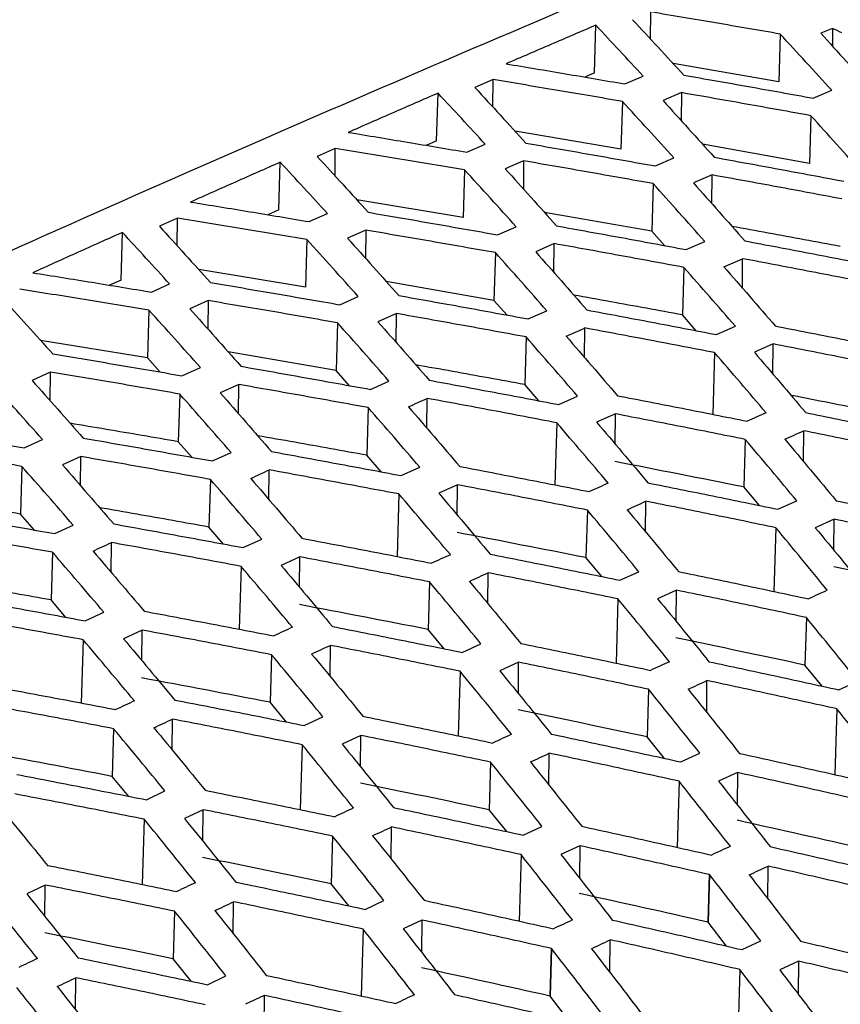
# Model space of a CAD drawing. Header units: millimetres. Extents: x -945 to 1227, y -951 to 1232.
# Tile 48 of 171: x 966 to 981, y -547 to -529. Entities that reach past the tile are written whole.
import ezdxf

# ---------------------------------------------------------------- set-up
doc = ezdxf.new("R2010")
doc.units = ezdxf.units.MM

msp = doc.modelspace()

# ---------------------------------------------------------------- linework, layer by layer
at = {"color": 7, "linetype": 'Continuous', "lineweight": 25}
for p, q in [((977.566, -528.936), (977.571, -528.43)), ((976.521, -529.566), (976.547, -528.678)), ((980.952, -528.736), (980.736, -528.828)), ((980.952, -528.736), (980.952, -529.066)), ((979.979, -528.842), (979.953, -529.729)), ((979.953, -529.729), (977.987, -529.393)), ((974.634, -529.69), (974.296, -529.837)), ((974.629, -530.2), (974.634, -529.69)), ((976.521, -529.566), (976.34, -529.644)), ((977.085, -529.77), (977.426, -529.624)), ((973.584, -530.832), (973.61, -529.944)), ((978.141, -529.933), (977.799, -530.081)), ((978.141, -529.933), (978.136, -530.454)), ((980.593, -530.036), (980.938, -529.889)), ((977.042, -530.097), (977.016, -530.985)), ((980.552, -530.363), (980.526, -531.25)), ((977.016, -530.985), (975.043, -530.652)), ((971.697, -530.971), (971.359, -531.12)), ((971.692, -531.485), (971.697, -530.971)), ((973.584, -530.832), (973.391, -530.916)), ((974.148, -531.043), (974.489, -530.894)), ((980.526, -531.25), (978.534, -530.895)), ((977.656, -531.299), (978.001, -531.15)), ((970.646, -532.119), (970.672, -531.23)), ((975.204, -531.204), (974.862, -531.353)), ((975.204, -531.204), (975.199, -531.728)), ((974.105, -531.373), (974.079, -532.261)), ((978.711, -531.466), (978.365, -531.615)), ((978.705, -532), (978.711, -531.466)), ((977.615, -531.628), (977.589, -532.516)), ((974.079, -532.261), (972.099, -531.931)), ((970.646, -532.119), (970.443, -532.209)), ((971.21, -532.336), (971.551, -532.185)), ((977.589, -532.516), (975.59, -532.164)), ((968.76, -532.272), (968.422, -532.423)), ((968.754, -532.789), (968.76, -532.272)), ((974.719, -532.582), (975.063, -532.43)), ((967.708, -533.426), (967.734, -532.537)), ((972.267, -532.495), (971.925, -532.647)), ((972.267, -532.495), (972.261, -533.023)), ((977.827, -532.782), (977.589, -532.516)), ((971.167, -532.669), (971.141, -533.557)), ((975.774, -532.746), (975.428, -532.898)), ((975.768, -533.284), (975.774, -532.746)), ((978.227, -532.855), (978.574, -532.704)), ((974.678, -532.914), (974.651, -533.802)), ((979.275, -533.573), (979.28, -533.026)), ((971.141, -533.557), (969.155, -533.23)), ((978.187, -533.188), (978.161, -534.075)), ((967.708, -533.426), (967.495, -533.521)), ((968.273, -533.648), (968.612, -533.496)), ((974.651, -533.802), (972.646, -533.453)), ((969.329, -533.807), (968.989, -533.96)), ((969.329, -533.807), (969.324, -534.337)), ((971.781, -533.884), (972.125, -533.731)), ((974.896, -534.077), (974.651, -533.802)), ((968.229, -533.986), (968.202, -534.874)), ((972.836, -534.048), (972.492, -534.202)), ((972.831, -534.588), (972.836, -534.048)), ((975.289, -534.148), (975.636, -533.995)), ((978.418, -534.368), (978.161, -534.075)), ((971.739, -534.221), (971.713, -535.108)), ((976.337, -534.868), (976.343, -534.317)), ((978.797, -534.44), (979.146, -534.286)), ((968.202, -534.874), (966.212, -534.55)), ((975.249, -534.484), (975.223, -535.371)), ((979.849, -534.615), (979.499, -534.77)), ((979.843, -535.175), (979.849, -534.615)), ((971.713, -535.108), (969.704, -534.763)), ((978.759, -534.776), (978.725, -535.927)), ((968.44, -535.139), (968.202, -534.874)), ((966.392, -535.139), (966.053, -535.294)), ((966.392, -535.139), (966.386, -535.671)), ((968.843, -535.207), (969.185, -535.052)), ((971.964, -535.392), (971.713, -535.108)), ((969.899, -535.37), (969.556, -535.525)), ((969.893, -535.912), (969.899, -535.37)), ((972.351, -535.461), (972.697, -535.306)), ((975.486, -535.673), (975.223, -535.371)), ((968.801, -535.548), (968.774, -536.435)), ((973.4, -536.182), (973.406, -535.629)), ((975.859, -535.743), (976.208, -535.587)), ((972.311, -535.801), (972.285, -536.688)), ((976.912, -535.917), (976.562, -536.073)), ((976.906, -536.479), (976.912, -535.917)), ((975.821, -536.083), (975.786, -537.241)), ((980.412, -536.804), (980.418, -536.233)), ((965.905, -536.55), (966.246, -536.394)), ((969.031, -536.727), (968.774, -536.435)), ((979.329, -536.393), (979.303, -537.279)), ((969.413, -536.794), (969.758, -536.637)), ((966.961, -536.712), (966.619, -536.869)), ((966.955, -537.256), (966.961, -536.712)), ((972.553, -536.998), (972.285, -536.688)), ((965.861, -536.895), (965.835, -537.783)), ((970.462, -537.516), (970.468, -536.961)), ((972.921, -537.066), (973.269, -536.908)), ((969.372, -537.138), (969.346, -538.025)), ((973.974, -537.239), (973.626, -537.397)), ((973.969, -537.803), (973.974, -537.239)), ((979.592, -537.624), (979.303, -537.279)), ((972.882, -537.409), (972.847, -538.575)), ((977.475, -538.118), (977.481, -537.545)), ((979.935, -537.693), (980.288, -537.536)), ((976.391, -537.709), (976.364, -538.595)), ((966.096, -538.081), (965.835, -537.783)), ((980.987, -537.879), (980.633, -538.037)), ((980.981, -538.46), (980.987, -537.879)), ((966.475, -538.147), (966.817, -537.988)), ((969.619, -538.342), (969.346, -538.025)), ((979.899, -538.037), (979.864, -539.227)), ((967.524, -538.87), (967.53, -538.314)), ((969.983, -538.409), (970.329, -538.25)), ((966.432, -538.495), (966.406, -539.383)), ((971.037, -538.581), (970.69, -538.741)), ((971.031, -539.147), (971.037, -538.581)), ((976.659, -538.948), (976.364, -538.595)), ((969.942, -538.757), (969.908, -539.929)), ((976.997, -539.016), (977.349, -538.857)), ((973.451, -539.046), (973.425, -539.933)), ((974.537, -539.452), (974.543, -538.877)), ((978.049, -539.201), (977.697, -539.361)), ((978.043, -539.785), (978.049, -539.201)), ((966.683, -539.707), (966.406, -539.383)), ((976.96, -539.364), (976.925, -540.561)), ((967.044, -539.772), (967.388, -539.611)), ((980.468, -539.711), (980.441, -540.596)), ((968.099, -539.944), (967.754, -540.105)), ((968.093, -540.511), (968.099, -539.944)), ((973.725, -540.293), (973.425, -539.933)), ((967.002, -540.124), (966.967, -541.303)), ((971.599, -540.806), (971.605, -540.229)), ((974.059, -540.359), (974.409, -540.198)), ((970.512, -540.404), (970.485, -541.29)), ((975.111, -540.543), (974.761, -540.705)), ((975.105, -541.129), (975.111, -540.543)), ((980.759, -540.99), (980.441, -540.596)), ((974.02, -540.712), (973.985, -541.916)), ((977.528, -541.048), (977.502, -541.934)), ((978.611, -541.479), (978.617, -540.885)), ((981.072, -541.058), (981.425, -540.898)), ((970.789, -541.657), (970.485, -541.29)), ((981.035, -541.412), (980.999, -542.639)), ((968.661, -542.18), (968.667, -541.603)), ((971.12, -541.723), (971.468, -541.56)), ((967.571, -541.782), (967.545, -542.669)), ((972.173, -541.906), (971.825, -542.069)), ((972.167, -542.492), (972.173, -541.906)), ((977.824, -542.335), (977.502, -541.934)), ((971.08, -542.079), (971.045, -543.29)), ((975.673, -542.832), (975.679, -542.238)), ((978.133, -542.401), (978.486, -542.239)), ((974.589, -542.405), (974.562, -543.291)), ((967.852, -543.042), (967.545, -542.669)), ((979.185, -542.599), (978.833, -542.761)), ((979.185, -542.599), (979.179, -543.2)), ((978.096, -542.759), (978.06, -543.993)), ((968.181, -543.106), (968.527, -542.942)), ((969.235, -543.29), (968.889, -543.454)), ((969.229, -543.876), (969.235, -543.29)), ((974.888, -543.699), (974.562, -543.291)), ((968.14, -543.468), (968.104, -544.684)), ((972.735, -544.206), (972.741, -543.612)), ((975.195, -543.764), (975.545, -543.601)), ((971.648, -543.783), (971.622, -544.67)), ((976.247, -543.962), (975.897, -544.125)), ((976.247, -543.962), (976.241, -544.564)), ((975.156, -544.127), (975.119, -545.367)), ((979.748, -544.95), (979.754, -544.341)), ((978.663, -544.499), (978.637, -545.385)), ((978.637, -545.386), (978.663, -544.5)), ((978.638, -545.386), (978.664, -544.5)), ((966.297, -544.694), (965.954, -544.859)), ((966.291, -545.279), (966.297, -544.694)), ((971.951, -545.083), (971.622, -544.67)), ((969.797, -545.6), (969.803, -545.005)), ((972.256, -545.147), (972.603, -544.983)), ((968.707, -545.182), (968.681, -546.068)), ((973.309, -545.345), (972.961, -545.51)), ((973.309, -545.345), (973.303, -545.947)), ((978.983, -545.832), (978.638, -545.386)), ((972.215, -545.515), (972.178, -546.761)), ((976.81, -546.323), (976.816, -545.714)), ((979.269, -545.897), (979.619, -545.734)), ((975.722, -545.877), (975.696, -546.763)), ((975.697, -546.764), (975.724, -545.878)), ((975.697, -546.764), (975.723, -545.878)), ((969.013, -546.487), (968.681, -546.068)), ((980.321, -546.111), (979.971, -546.274)), ((980.321, -546.111), (980.315, -546.726)), ((969.316, -546.55), (969.661, -546.385)), ((979.23, -546.268), (979.193, -547.536)), ((966.859, -547.013), (966.865, -546.42)), ((970.371, -546.749), (970.026, -546.915)), ((970.371, -546.749), (970.364, -547.351)), ((976.046, -547.216), (975.697, -546.764))]:
    msp.add_line(p, q, dxfattribs=at)
for points, knots in [([(984.288, -514.043), (983.142, -514.47), (975.813, -517.202), (962.263, -522.987), (949.869, -528.797), (943.672, -531.702)], [0, 0, 0, 0, 0.084742, 0.542299, 1, 1, 1, 1]), ([(981.081, -520.722), (975.584, -523.023), (963.815, -527.951), (952.047, -533.648), (945.775, -536.685)], [0, 0, 0, 0, 0.467023, 1, 1, 1, 1]), ([(981.068, -521.611), (974.81, -524.239), (963.04, -529.182), (951.272, -534.894), (945.762, -537.569)], [0, 0, 0, 0, 0.531754, 1, 1, 1, 1]), ([(948.936, -540.753), (954.482, -538.085), (965.17, -532.943), (975.86, -528.422), (981.003, -526.247)], [0, 0, 0, 0, 0.518876, 1, 1, 1, 1]), ([(977.232, -528.574), (977.391, -528.745), (977.708, -529.087), (978.025, -529.434), (978.184, -529.607)], [0, 0, 0, 0, 0.500296, 1, 1, 1, 1]), ([(979.979, -528.842), (979.578, -528.772), (978.775, -528.633), (977.973, -528.498), (977.571, -528.43)], [0, 0, 0, 0, 0.499747, 1, 1, 1, 1]), ([(976.547, -528.678), (976.268, -528.797), (975.712, -529.036), (975.155, -529.276), (974.876, -529.396)], [0, 0, 0, 0, 0.500199, 1, 1, 1, 1]), ([(977.426, -529.624), (977.28, -529.465), (976.987, -529.148), (976.694, -528.835), (976.547, -528.678)], [0, 0, 0, 0, 0.499718, 1, 1, 1, 1]), ([(980.938, -529.889), (980.778, -529.714), (980.458, -529.362), (980.139, -529.015), (979.979, -528.842)], [0, 0, 0, 0, 0.499566, 1, 1, 1, 1]), ([(980.736, -528.828), (980.894, -529.002), (981.212, -529.35), (981.53, -529.703), (981.689, -529.879)], [0, 0, 0, 0, 0.500461, 1, 1, 1, 1]), ([(974.876, -529.396), (975.245, -529.457), (975.981, -529.58), (976.717, -529.707), (977.085, -529.77)], [0, 0, 0, 0, 0.500225, 1, 1, 1, 1]), ([(977.042, -530.097), (976.641, -530.028), (975.838, -529.891), (975.036, -529.757), (974.634, -529.69)], [0, 0, 0, 0, 0.499753, 1, 1, 1, 1]), ([(978.184, -529.607), (978.586, -529.677), (979.389, -529.818), (980.192, -529.963), (980.593, -530.036)], [0, 0, 0, 0, 0.500392, 1, 1, 1, 1]), ([(974.296, -529.837), (974.454, -530.009), (974.771, -530.353), (975.089, -530.701), (975.247, -530.875)], [0, 0, 0, 0, 0.5002983, 1, 1, 1, 1]), ([(973.61, -529.944), (973.331, -530.065), (972.775, -530.307), (972.218, -530.551), (971.939, -530.673)], [0, 0, 0, 0, 0.500219, 1, 1, 1, 1]), ([(974.489, -530.894), (974.343, -530.735), (974.05, -530.416), (973.757, -530.102), (973.61, -529.944)], [0, 0, 0, 0, 0.499716, 1, 1, 1, 1]), ([(980.552, -530.363), (980.151, -530.29), (979.347, -530.145), (978.543, -530.004), (978.141, -529.933)], [0, 0, 0, 0, 0.4995816, 1, 1, 1, 1]), ([(978.001, -531.15), (977.841, -530.973), (977.522, -530.62), (977.202, -530.272), (977.042, -530.097)], [0, 0, 0, 0, 0.499562, 1, 1, 1, 1]), ([(977.799, -530.081), (977.958, -530.256), (978.275, -530.605), (978.593, -530.959), (978.752, -531.136)], [0, 0, 0, 0, 0.500466, 1, 1, 1, 1]), ([(981.511, -531.433), (981.352, -531.254), (981.032, -530.895), (980.712, -530.54), (980.552, -530.363)], [0, 0, 0, 0, 0.499498, 1, 1, 1, 1]), ([(971.939, -530.673), (972.308, -530.734), (973.044, -530.855), (973.78, -530.98), (974.148, -531.043)], [0, 0, 0, 0, 0.500224, 1, 1, 1, 1]), ([(974.105, -531.373), (973.704, -531.305), (972.901, -531.169), (972.099, -531.037), (971.697, -530.971)], [0, 0, 0, 0, 0.499754, 1, 1, 1, 1]), ([(975.247, -530.875), (975.649, -530.944), (976.452, -531.083), (977.255, -531.227), (977.656, -531.299)], [0, 0, 0, 0, 0.500387, 1, 1, 1, 1]), ([(971.359, -531.12), (971.517, -531.293), (971.835, -531.638), (972.152, -531.988), (972.31, -532.162)], [0, 0, 0, 0, 0.500295, 1, 1, 1, 1]), ([(978.752, -531.136), (979.154, -531.21), (979.958, -531.356), (980.762, -531.507), (981.164, -531.583)], [0, 0, 0, 0, 0.500455, 1, 1, 1, 1]), ([(970.672, -531.23), (970.394, -531.353), (969.837, -531.599), (969.281, -531.847), (969.003, -531.971)], [0, 0, 0, 0, 0.500205, 1, 1, 1, 1]), ([(971.551, -532.185), (971.405, -532.025), (971.112, -531.705), (970.819, -531.389), (970.672, -531.23)], [0, 0, 0, 0, 0.499721, 1, 1, 1, 1]), ([(977.615, -531.628), (977.214, -531.557), (976.41, -531.413), (975.606, -531.274), (975.204, -531.204)], [0, 0, 0, 0, 0.499586, 1, 1, 1, 1]), ([(975.063, -532.43), (974.904, -532.253), (974.584, -531.898), (974.265, -531.548), (974.105, -531.373)], [0, 0, 0, 0, 0.499564, 1, 1, 1, 1]), ([(974.862, -531.353), (975.021, -531.529), (975.338, -531.881), (975.656, -532.237), (975.815, -532.414)], [0, 0, 0, 0, 0.500464, 1, 1, 1, 1]), ([(981.125, -531.912), (980.723, -531.837), (979.918, -531.686), (979.113, -531.539), (978.711, -531.466)], [0, 0, 0, 0, 0.499538, 1, 1, 1, 1]), ([(978.574, -532.704), (978.415, -532.524), (978.095, -532.163), (977.775, -531.807), (977.615, -531.628)], [0, 0, 0, 0, 0.499497, 1, 1, 1, 1]), ([(978.365, -531.615), (978.524, -531.794), (978.842, -532.151), (979.16, -532.513), (979.319, -532.694)], [0, 0, 0, 0, 0.500511, 1, 1, 1, 1]), ([(969.003, -531.971), (969.371, -532.03), (970.107, -532.15), (970.843, -532.274), (971.21, -532.336)], [0, 0, 0, 0, 0.5002278, 1, 1, 1, 1]), ([(972.31, -532.162), (972.712, -532.231), (973.515, -532.369), (974.318, -532.511), (974.719, -532.582)], [0, 0, 0, 0, 0.500388, 1, 1, 1, 1]), ([(968.422, -532.423), (968.581, -532.597), (968.898, -532.944), (969.215, -533.295), (969.373, -533.47)], [0, 0, 0, 0, 0.500286, 1, 1, 1, 1]), ([(971.167, -532.669), (970.766, -532.602), (969.963, -532.468), (969.161, -532.337), (968.76, -532.272)], [0, 0, 0, 0, 0.499749, 1, 1, 1, 1]), ([(975.815, -532.414), (976.217, -532.487), (977.021, -532.632), (977.825, -532.781), (978.227, -532.855)], [0, 0, 0, 0, 0.5004532, 1, 1, 1, 1]), ([(981.099, -532.799), (980.651, -532.715), (979.979, -532.589), (979.306, -532.466), (979.081, -532.425)], [0, 0, 0, 0, 0.66543, 1, 1, 1, 1]), ([(967.734, -532.537), (967.456, -532.662), (966.9, -532.911), (966.344, -533.162), (966.066, -533.288)], [0, 0, 0, 0, 0.50016, 1, 1, 1, 1]), ([(968.612, -533.496), (968.466, -533.335), (968.173, -533.014), (967.88, -532.696), (967.734, -532.537)], [0, 0, 0, 0, 0.499731, 1, 1, 1, 1]), ([(974.678, -532.914), (974.276, -532.843), (973.473, -532.702), (972.669, -532.564), (972.267, -532.495)], [0, 0, 0, 0, 0.499584, 1, 1, 1, 1]), ([(972.125, -533.731), (971.965, -533.553), (971.646, -533.197), (971.327, -532.845), (971.167, -532.669)], [0, 0, 0, 0, 0.499571, 1, 1, 1, 1]), ([(971.925, -532.647), (972.084, -532.823), (972.402, -533.176), (972.719, -533.534), (972.878, -533.712)], [0, 0, 0, 0, 0.500458, 1, 1, 1, 1]), ([(978.187, -533.188), (977.785, -533.113), (976.981, -532.964), (976.176, -532.819), (975.774, -532.746)], [0, 0, 0, 0, 0.499539, 1, 1, 1, 1]), ([(979.319, -532.694), (979.722, -532.77), (980.527, -532.922), (981.332, -533.079), (981.734, -533.157)], [0, 0, 0, 0, 0.500467, 1, 1, 1, 1]), ([(975.636, -533.995), (975.477, -533.814), (975.157, -533.451), (974.838, -533.093), (974.678, -532.914)], [0, 0, 0, 0, 0.499502, 1, 1, 1, 1]), ([(975.428, -532.898), (975.587, -533.078), (975.905, -533.437), (976.224, -533.8), (976.382, -533.982)], [0, 0, 0, 0, 0.500507, 1, 1, 1, 1]), ([(974.232, -564.041), (975.317, -563.875), (977.507, -563.539), (980.822, -563.042), (984.195, -562.544), (987.579, -562.055), (990.117, -561.695), (991.65, -561.481), (992.206, -561.402), (993.022, -561.265), (994.212, -560.996), (995.423, -560.59), (996.16, -560.274), (996.49, -560.114), (996.7, -560.012), (997.051, -559.841), (997.561, -559.593), (998.191, -559.288), (998.821, -558.983), (1000.92, -557.97), (1007.849, -554.666), (1015.914, -550.974), (1023.642, -547.578), (1027.673, -545.837), (1031.704, -544.128), (1035.735, -542.449), (1039.764, -540.803), (1043.793, -539.187), (1047.821, -537.603), (1051.847, -536.051), (1055.872, -534.528), (1058.554, -533.54), (1059.895, -533.046)], [0, 0, 0, 0, 0.030446, 0.061437, 0.092974, 0.125056, 0.156321, 0.164137, 0.168038, 0.171917, 0.187328, 0.202868, 0.210653, 0.213204, 0.215118, 0.218468, 0.226284, 0.2341, 0.241916, 0.249732, 0.312266, 0.499829, 0.549846, 0.599863, 0.64988, 0.699897, 0.749914, 0.799931, 0.849949, 0.899966, 0.949983, 1, 1, 1, 1]), ([(978.932, -533.178), (979.091, -533.361), (979.41, -533.726), (979.728, -534.095), (979.887, -534.28)], [0, 0, 0, 0, 0.500519, 1, 1, 1, 1]), ([(981.696, -533.49), (981.294, -533.412), (980.489, -533.255), (979.683, -533.102), (979.28, -533.026)], [0, 0, 0, 0, 0.499529, 1, 1, 1, 1]), ([(966.066, -533.288), (966.434, -533.347), (967.169, -533.466), (967.905, -533.587), (968.273, -533.648)], [0, 0, 0, 0, 0.500238, 1, 1, 1, 1]), ([(979.146, -534.286), (978.987, -534.102), (978.667, -533.734), (978.347, -533.37), (978.187, -533.188)], [0, 0, 0, 0, 0.4994869, 1, 1, 1, 1]), ([(969.373, -533.47), (969.775, -533.538), (970.577, -533.674), (971.38, -533.814), (971.781, -533.884)], [0, 0, 0, 0, 0.500395, 1, 1, 1, 1]), ([(968.229, -533.986), (967.828, -533.919), (967.025, -533.787), (966.223, -533.658), (965.822, -533.594)], [0, 0, 0, 0, 0.499738, 1, 1, 1, 1]), ([(972.878, -533.712), (973.28, -533.784), (974.084, -533.927), (974.888, -534.075), (975.289, -534.148)], [0, 0, 0, 0, 0.5004566, 1, 1, 1, 1]), ([(978.161, -534.075), (977.714, -533.992), (977.039, -533.867), (976.365, -533.745), (976.138, -533.704)], [0, 0, 0, 0, 0.6633044, 1, 1, 1, 1]), ([(965.486, -533.747), (965.645, -533.921), (965.961, -534.269), (966.278, -534.622), (966.437, -534.798)], [0, 0, 0, 0, 0.500272, 1, 1, 1, 1]), ([(971.739, -534.221), (971.338, -534.151), (970.535, -534.01), (969.731, -533.875), (969.329, -533.807)], [0, 0, 0, 0, 0.499577, 1, 1, 1, 1]), ([(969.185, -535.052), (969.026, -534.873), (968.707, -534.516), (968.388, -534.162), (968.229, -533.986)], [0, 0, 0, 0, 0.499583, 1, 1, 1, 1]), ([(968.989, -533.96), (969.148, -534.138), (969.465, -534.492), (969.783, -534.851), (969.941, -535.03)], [0, 0, 0, 0, 0.500446, 1, 1, 1, 1]), ([(975.249, -534.484), (974.848, -534.41), (974.043, -534.263), (973.239, -534.119), (972.836, -534.048)], [0, 0, 0, 0, 0.499535, 1, 1, 1, 1]), ([(976.382, -533.982), (976.785, -534.057), (977.59, -534.208), (978.395, -534.363), (978.797, -534.44)], [0, 0, 0, 0, 0.500467, 1, 1, 1, 1]), ([(972.697, -535.306), (972.538, -535.124), (972.219, -534.76), (971.899, -534.401), (971.739, -534.221)], [0, 0, 0, 0, 0.499512, 1, 1, 1, 1]), ([(972.492, -534.202), (972.651, -534.382), (972.969, -534.743), (973.287, -535.108), (973.446, -535.29)], [0, 0, 0, 0, 0.500497, 1, 1, 1, 1]), ([(979.887, -534.28), (980.29, -534.359), (981.096, -534.516), (981.901, -534.679), (982.304, -534.76)], [0, 0, 0, 0, 0.500449, 1, 1, 1, 1]), ([(978.759, -534.776), (978.356, -534.699), (977.551, -534.543), (976.746, -534.393), (976.343, -534.317)], [0, 0, 0, 0, 0.499528, 1, 1, 1, 1]), ([(976.208, -535.587), (976.048, -535.402), (975.729, -535.033), (975.409, -534.667), (975.249, -534.484)], [0, 0, 0, 0, 0.499494, 1, 1, 1, 1]), ([(975.995, -534.472), (976.155, -534.655), (976.473, -535.021), (976.791, -535.393), (976.95, -535.578)], [0, 0, 0, 0, 0.500512, 1, 1, 1, 1]), ([(982.267, -535.096), (981.864, -535.015), (981.058, -534.852), (980.253, -534.694), (979.849, -534.615)], [0, 0, 0, 0, 0.499551, 1, 1, 1, 1]), ([(966.437, -534.798), (966.838, -534.866), (967.64, -535), (968.442, -535.138), (968.843, -535.207)], [0, 0, 0, 0, 0.500407, 1, 1, 1, 1]), ([(979.718, -535.897), (979.558, -535.709), (979.239, -535.333), (978.919, -534.962), (978.759, -534.776)], [0, 0, 0, 0, 0.499509, 1, 1, 1, 1]), ([(979.499, -534.77), (979.658, -534.956), (979.977, -535.328), (980.296, -535.705), (980.455, -535.894)], [0, 0, 0, 0, 0.500493, 1, 1, 1, 1]), ([(975.223, -535.371), (974.776, -535.289), (974.1, -535.165), (973.424, -535.045), (973.195, -535.004)], [0, 0, 0, 0, 0.661472, 1, 1, 1, 1]), ([(968.801, -535.548), (968.399, -535.478), (967.596, -535.34), (966.794, -535.206), (966.392, -535.139)], [0, 0, 0, 0, 0.499564, 1, 1, 1, 1]), ([(969.941, -535.03), (970.343, -535.101), (971.146, -535.243), (971.95, -535.388), (972.351, -535.461)], [0, 0, 0, 0, 0.500466, 1, 1, 1, 1]), ([(966.246, -536.394), (966.086, -536.214), (965.768, -535.855), (965.449, -535.5), (965.289, -535.323)], [0, 0, 0, 0, 0.499601, 1, 1, 1, 1]), ([(966.053, -535.294), (966.211, -535.472), (966.529, -535.828), (966.846, -536.188), (967.004, -536.368)], [0, 0, 0, 0, 0.500429, 1, 1, 1, 1]), ([(972.311, -535.801), (971.909, -535.728), (971.105, -535.582), (970.301, -535.44), (969.899, -535.37)], [0, 0, 0, 0, 0.499525, 1, 1, 1, 1]), ([(973.446, -535.29), (973.848, -535.365), (974.653, -535.513), (975.457, -535.667), (975.859, -535.743)], [0, 0, 0, 0, 0.500473, 1, 1, 1, 1]), ([(969.758, -536.637), (969.598, -536.454), (969.279, -536.089), (968.96, -535.728), (968.801, -535.548)], [0, 0, 0, 0, 0.499527, 1, 1, 1, 1]), ([(969.556, -535.525), (969.715, -535.707), (970.032, -536.069), (970.35, -536.435), (970.509, -536.618)], [0, 0, 0, 0, 0.500483, 1, 1, 1, 1]), ([(975.821, -536.083), (975.418, -536.006), (974.613, -535.852), (973.808, -535.703), (973.406, -535.629)], [0, 0, 0, 0, 0.499521, 1, 1, 1, 1]), ([(976.95, -535.578), (977.353, -535.656), (978.158, -535.812), (978.964, -535.973), (979.366, -536.053)], [0, 0, 0, 0, 0.500452, 1, 1, 1, 1]), ([(982.241, -535.982), (981.793, -535.892), (981.106, -535.753), (980.42, -535.619), (980.181, -535.572)], [0, 0, 0, 0, 0.652784, 1, 1, 1, 1]), ([(973.269, -536.908), (973.109, -536.723), (972.79, -536.351), (972.471, -535.985), (972.311, -535.801)], [0, 0, 0, 0, 0.499507, 1, 1, 1, 1]), ([(973.059, -535.785), (973.218, -535.969), (973.536, -536.337), (973.855, -536.71), (974.014, -536.896)], [0, 0, 0, 0, 0.5004999, 1, 1, 1, 1]), ([(979.329, -536.393), (978.927, -536.312), (978.121, -536.151), (977.315, -535.995), (976.912, -535.917)], [0, 0, 0, 0, 0.499547, 1, 1, 1, 1]), ([(980.455, -535.894), (980.858, -535.975), (981.664, -536.139), (982.47, -536.306), (982.873, -536.39)], [0, 0, 0, 0, 0.500403, 1, 1, 1, 1]), ([(968.774, -536.435), (968.328, -536.358), (967.656, -536.243), (966.985, -536.13), (966.76, -536.093)], [0, 0, 0, 0, 0.66504, 1, 1, 1, 1]), ([(976.779, -537.208), (976.619, -537.019), (976.3, -536.642), (975.98, -536.269), (975.821, -536.083)], [0, 0, 0, 0, 0.499519, 1, 1, 1, 1]), ([(976.562, -536.073), (976.722, -536.26), (977.04, -536.634), (977.359, -537.013), (977.518, -537.202)], [0, 0, 0, 0, 0.500484, 1, 1, 1, 1]), ([(963.5, -536.147), (963.901, -536.213), (964.702, -536.345), (965.504, -536.482), (965.905, -536.55)], [0, 0, 0, 0, 0.500426, 1, 1, 1, 1]), ([(982.837, -536.731), (982.434, -536.647), (981.628, -536.478), (980.822, -536.315), (980.418, -536.233)], [0, 0, 0, 0, 0.499603, 1, 1, 1, 1]), ([(967.004, -536.368), (967.406, -536.438), (968.209, -536.578), (969.012, -536.722), (969.413, -536.794)], [0, 0, 0, 0, 0.500481, 1, 1, 1, 1]), ([(972.285, -536.688), (971.838, -536.607), (971.16, -536.484), (970.483, -536.365), (970.252, -536.324)], [0, 0, 0, 0, 0.659926, 1, 1, 1, 1]), ([(980.288, -537.536), (980.128, -537.344), (979.809, -536.961), (979.489, -536.582), (979.329, -536.393)], [0, 0, 0, 0, 0.49956, 1, 1, 1, 1]), ([(980.066, -536.389), (980.226, -536.579), (980.544, -536.959), (980.863, -537.343), (981.023, -537.535)], [0, 0, 0, 0, 0.500435, 1, 1, 1, 1]), ([(965.861, -536.895), (965.46, -536.826), (964.658, -536.69), (963.856, -536.557), (963.454, -536.491)], [0, 0, 0, 0, 0.499544, 1, 1, 1, 1]), ([(970.509, -536.618), (970.911, -536.692), (971.715, -536.839), (972.519, -536.99), (972.921, -537.066)], [0, 0, 0, 0, 0.500485, 1, 1, 1, 1]), ([(969.372, -537.138), (968.97, -537.066), (968.167, -536.922), (967.363, -536.782), (966.961, -536.712)], [0, 0, 0, 0, 0.499509, 1, 1, 1, 1]), ([(966.817, -537.988), (966.658, -537.805), (966.34, -537.438), (966.021, -537.076), (965.861, -536.895)], [0, 0, 0, 0, 0.499547, 1, 1, 1, 1]), ([(966.619, -536.869), (966.778, -537.051), (967.096, -537.415), (967.414, -537.783), (967.572, -537.967)], [0, 0, 0, 0, 0.500464, 1, 1, 1, 1]), ([(972.882, -537.409), (972.48, -537.334), (971.675, -537.182), (970.871, -537.035), (970.468, -536.961)], [0, 0, 0, 0, 0.499508, 1, 1, 1, 1]), ([(974.014, -536.896), (974.416, -536.973), (975.221, -537.128), (976.026, -537.286), (976.428, -537.366)], [0, 0, 0, 0, 0.500461, 1, 1, 1, 1]), ([(970.329, -538.25), (970.17, -538.063), (969.851, -537.691), (969.531, -537.322), (969.372, -537.138)], [0, 0, 0, 0, 0.499524, 1, 1, 1, 1]), ([(970.123, -537.119), (970.282, -537.304), (970.6, -537.673), (970.918, -538.047), (971.077, -538.234)], [0, 0, 0, 0, 0.500483, 1, 1, 1, 1]), ([(977.518, -537.202), (977.921, -537.283), (978.727, -537.444), (979.533, -537.61), (979.935, -537.693)], [0, 0, 0, 0, 0.500409, 1, 1, 1, 1]), ([(973.626, -537.397), (973.785, -537.585), (974.104, -537.96), (974.422, -538.34), (974.581, -538.53)], [0, 0, 0, 0, 0.500469, 1, 1, 1, 1]), ([(976.391, -537.709), (975.988, -537.63), (975.183, -537.471), (974.377, -537.316), (973.974, -537.239)], [0, 0, 0, 0, 0.4995374, 1, 1, 1, 1]), ([(965.835, -537.783), (965.389, -537.707), (964.717, -537.592), (964.045, -537.481), (963.819, -537.444)], [0, 0, 0, 0, 0.66384, 1, 1, 1, 1]), ([(973.84, -538.539), (973.68, -538.35), (973.361, -537.971), (973.041, -537.597), (972.882, -537.409)], [0, 0, 0, 0, 0.499534, 1, 1, 1, 1]), ([(979.899, -538.037), (979.496, -537.954), (978.69, -537.787), (977.884, -537.626), (977.481, -537.545)], [0, 0, 0, 0, 0.4995963, 1, 1, 1, 1]), ([(981.023, -537.535), (981.426, -537.62), (982.232, -537.789), (983.039, -537.962), (983.442, -538.049)], [0, 0, 0, 0, 0.500326, 1, 1, 1, 1]), ([(964.068, -537.727), (964.469, -537.796), (965.271, -537.934), (966.074, -538.076), (966.475, -538.147)], [0, 0, 0, 0, 0.5005018, 1, 1, 1, 1]), ([(969.346, -538.025), (968.899, -537.945), (968.22, -537.823), (967.542, -537.705), (967.31, -537.665)], [0, 0, 0, 0, 0.658663, 1, 1, 1, 1]), ([(977.349, -538.857), (977.189, -538.665), (976.87, -538.28), (976.55, -537.9), (976.391, -537.709)], [0, 0, 0, 0, 0.499572, 1, 1, 1, 1]), ([(977.13, -537.703), (977.289, -537.893), (977.608, -538.275), (977.927, -538.661), (978.086, -538.853)], [0, 0, 0, 0, 0.500423, 1, 1, 1, 1]), ([(983.406, -538.394), (983.003, -538.307), (982.197, -538.133), (981.39, -537.964), (980.987, -537.879)], [0, 0, 0, 0, 0.499683, 1, 1, 1, 1]), ([(966.432, -538.495), (966.031, -538.424), (965.228, -538.282), (964.425, -538.144), (964.023, -538.075)], [0, 0, 0, 0, 0.499488, 1, 1, 1, 1]), ([(967.572, -537.967), (967.974, -538.039), (968.778, -538.185), (969.581, -538.334), (969.983, -538.409)], [0, 0, 0, 0, 0.500503, 1, 1, 1, 1]), ([(980.857, -539.203), (980.698, -539.007), (980.378, -538.617), (980.059, -538.231), (979.899, -538.037)], [0, 0, 0, 0, 0.499645, 1, 1, 1, 1]), ([(980.633, -538.037), (980.793, -538.23), (981.112, -538.617), (981.431, -539.009), (981.591, -539.205)], [0, 0, 0, 0, 0.500346, 1, 1, 1, 1]), ([(969.942, -538.757), (969.541, -538.682), (968.736, -538.532), (967.933, -538.386), (967.53, -538.314)], [0, 0, 0, 0, 0.49949, 1, 1, 1, 1]), ([(971.077, -538.234), (971.479, -538.311), (972.284, -538.463), (973.088, -538.62), (973.49, -538.699)], [0, 0, 0, 0, 0.500476, 1, 1, 1, 1]), ([(967.388, -539.611), (967.229, -539.424), (966.91, -539.05), (966.592, -538.68), (966.432, -538.495)], [0, 0, 0, 0, 0.499545, 1, 1, 1, 1]), ([(967.187, -538.473), (967.346, -538.659), (967.663, -539.03), (967.981, -539.405), (968.14, -539.593)], [0, 0, 0, 0, 0.500462, 1, 1, 1, 1]), ([(973.451, -539.046), (973.049, -538.968), (972.244, -538.81), (971.44, -538.658), (971.037, -538.581)], [0, 0, 0, 0, 0.499522, 1, 1, 1, 1]), ([(974.581, -538.53), (974.984, -538.61), (975.789, -538.77), (976.595, -538.934), (976.997, -539.016)], [0, 0, 0, 0, 0.500421, 1, 1, 1, 1]), ([(970.899, -539.891), (970.74, -539.701), (970.421, -539.32), (970.102, -538.945), (969.942, -538.757)], [0, 0, 0, 0, 0.499553, 1, 1, 1, 1]), ([(970.69, -538.741), (970.849, -538.93), (971.167, -539.306), (971.486, -539.688), (971.645, -539.878)], [0, 0, 0, 0, 0.500451, 1, 1, 1, 1]), ([(978.086, -538.853), (978.489, -538.937), (979.295, -539.104), (980.101, -539.276), (980.504, -539.362)], [0, 0, 0, 0, 0.500335, 1, 1, 1, 1]), ([(966.406, -539.383), (965.959, -539.304), (965.28, -539.183), (964.602, -539.067), (964.369, -539.027)], [0, 0, 0, 0, 0.657678, 1, 1, 1, 1]), ([(974.409, -540.198), (974.25, -540.005), (973.93, -539.619), (973.611, -539.237), (973.451, -539.046)], [0, 0, 0, 0, 0.499589, 1, 1, 1, 1]), ([(974.193, -539.037), (974.353, -539.228), (974.671, -539.611), (974.99, -539.998), (975.149, -540.192)], [0, 0, 0, 0, 0.500407, 1, 1, 1, 1]), ([(976.96, -539.364), (976.557, -539.282), (975.752, -539.117), (974.946, -538.957), (974.543, -538.877)], [0, 0, 0, 0, 0.499584, 1, 1, 1, 1]), ([(980.468, -539.711), (980.065, -539.624), (979.259, -539.452), (978.452, -539.285), (978.049, -539.201)], [0, 0, 0, 0, 0.499674, 1, 1, 1, 1]), ([(964.635, -539.335), (965.037, -539.407), (965.84, -539.55), (966.643, -539.698), (967.044, -539.772)], [0, 0, 0, 0, 0.5005237, 1, 1, 1, 1]), ([(977.918, -540.534), (977.758, -540.338), (977.439, -539.946), (977.12, -539.558), (976.96, -539.364)], [0, 0, 0, 0, 0.499659, 1, 1, 1, 1]), ([(977.697, -539.361), (977.857, -539.555), (978.176, -539.944), (978.495, -540.337), (978.654, -540.533)], [0, 0, 0, 0, 0.500333, 1, 1, 1, 1]), ([(968.14, -539.593), (968.542, -539.668), (969.346, -539.819), (970.15, -539.974), (970.552, -540.052)], [0, 0, 0, 0, 0.500496, 1, 1, 1, 1]), ([(967.002, -540.124), (966.601, -540.05), (965.797, -539.902), (964.994, -539.759), (964.592, -539.687)], [0, 0, 0, 0, 0.49947, 1, 1, 1, 1]), ([(981.425, -540.898), (981.266, -540.699), (980.947, -540.301), (980.627, -539.907), (980.468, -539.711)], [0, 0, 0, 0, 0.4997582, 1, 1, 1, 1]), ([(970.512, -540.404), (970.11, -540.326), (969.306, -540.171), (968.501, -540.02), (968.099, -539.944)], [0, 0, 0, 0, 0.499501, 1, 1, 1, 1]), ([(971.645, -539.878), (972.047, -539.957), (972.852, -540.116), (973.657, -540.278), (974.059, -540.359)], [0, 0, 0, 0, 0.500438, 1, 1, 1, 1]), ([(967.958, -541.263), (967.799, -541.072), (967.48, -540.69), (967.162, -540.313), (967.002, -540.124)], [0, 0, 0, 0, 0.499572, 1, 1, 1, 1]), ([(967.754, -540.105), (967.913, -540.295), (968.231, -540.673), (968.549, -541.056), (968.708, -541.247)], [0, 0, 0, 0, 0.500431, 1, 1, 1, 1]), ([(974.02, -540.712), (973.618, -540.63), (972.813, -540.467), (972.008, -540.309), (971.605, -540.229)], [0, 0, 0, 0, 0.499566, 1, 1, 1, 1]), ([(975.149, -540.192), (975.552, -540.275), (976.358, -540.44), (977.163, -540.61), (977.566, -540.695)], [0, 0, 0, 0, 0.50035, 1, 1, 1, 1]), ([(971.468, -541.56), (971.309, -541.366), (970.99, -540.979), (970.671, -540.596), (970.512, -540.404)], [0, 0, 0, 0, 0.499609, 1, 1, 1, 1]), ([(971.257, -540.391), (971.417, -540.583), (971.735, -540.967), (972.053, -541.356), (972.213, -541.55)], [0, 0, 0, 0, 0.5003869, 1, 1, 1, 1]), ([(977.528, -541.048), (977.126, -540.962), (976.32, -540.792), (975.514, -540.626), (975.111, -540.543)], [0, 0, 0, 0, 0.499658, 1, 1, 1, 1]), ([(978.654, -540.533), (979.057, -540.62), (979.863, -540.792), (980.669, -540.969), (981.072, -541.058)], [0, 0, 0, 0, 0.500235, 1, 1, 1, 1]), ([(974.977, -541.885), (974.818, -541.689), (974.499, -541.295), (974.18, -540.906), (974.02, -540.712)], [0, 0, 0, 0, 0.499678, 1, 1, 1, 1]), ([(974.761, -540.705), (974.92, -540.9), (975.239, -541.29), (975.558, -541.684), (975.717, -541.882)], [0, 0, 0, 0, 0.500314, 1, 1, 1, 1]), ([(965.203, -540.971), (965.605, -541.046), (966.408, -541.195), (967.212, -541.348), (967.613, -541.425)], [0, 0, 0, 0, 0.5005143, 1, 1, 1, 1]), ([(978.486, -542.239), (978.326, -542.039), (978.007, -541.64), (977.688, -541.245), (977.528, -541.048)], [0, 0, 0, 0, 0.499774, 1, 1, 1, 1]), ([(978.265, -541.047), (978.424, -541.245), (978.743, -541.64), (979.062, -542.041), (979.222, -542.241)], [0, 0, 0, 0, 0.500212, 1, 1, 1, 1]), ([(981.035, -541.412), (980.633, -541.323), (979.827, -541.145), (979.02, -540.972), (978.617, -540.885)], [0, 0, 0, 0, 0.499779, 1, 1, 1, 1]), ([(968.708, -541.247), (969.11, -541.325), (969.914, -541.481), (970.718, -541.642), (971.12, -541.723)], [0, 0, 0, 0, 0.500458, 1, 1, 1, 1]), ([(967.571, -541.782), (967.17, -541.705), (966.366, -541.551), (965.563, -541.402), (965.161, -541.327)], [0, 0, 0, 0, 0.499484, 1, 1, 1, 1]), ([(981.993, -542.621), (981.833, -542.418), (981.514, -542.013), (981.195, -541.612), (981.035, -541.412)], [0, 0, 0, 0, 0.499903, 1, 1, 1, 1]), ([(971.08, -542.079), (970.679, -541.999), (969.874, -541.838), (969.07, -541.681), (968.667, -541.603)], [0, 0, 0, 0, 0.4995461, 1, 1, 1, 1]), ([(972.213, -541.55), (972.615, -541.632), (973.42, -541.796), (974.225, -541.964), (974.627, -542.048)], [0, 0, 0, 0, 0.50037, 1, 1, 1, 1]), ([(968.527, -542.942), (968.368, -542.748), (968.049, -542.359), (967.731, -541.974), (967.571, -541.782)], [0, 0, 0, 0, 0.499625, 1, 1, 1, 1]), ([(968.322, -541.766), (968.481, -541.958), (968.799, -542.344), (969.117, -542.734), (969.276, -542.929)], [0, 0, 0, 0, 0.500371, 1, 1, 1, 1]), ([(974.589, -542.405), (974.186, -542.321), (973.381, -542.152), (972.576, -541.988), (972.173, -541.906)], [0, 0, 0, 0, 0.499638, 1, 1, 1, 1]), ([(975.717, -541.882), (976.12, -541.967), (976.925, -542.138), (977.731, -542.313), (978.133, -542.401)], [0, 0, 0, 0, 0.500253, 1, 1, 1, 1]), ([(972.036, -543.257), (971.877, -543.06), (971.559, -542.665), (971.24, -542.275), (971.08, -542.079)], [0, 0, 0, 0, 0.499697, 1, 1, 1, 1]), ([(971.825, -542.069), (971.984, -542.265), (972.303, -542.656), (972.621, -543.052), (972.78, -543.25)], [0, 0, 0, 0, 0.500295, 1, 1, 1, 1]), ([(925.479, -542.215), (933.215, -546.281), (944.818, -552.379), (957.39, -558.985), (962.707, -561.781), (964.22, -562.575), (964.823, -562.893), (965.067, -563.017), (965.512, -563.223), (966.469, -563.592), (968.002, -563.996), (970.027, -564.256), (971.788, -564.279), (973.017, -564.194), (973.713, -564.116), (974.059, -564.066), (974.232, -564.041)], [0, 0, 0, 0, 0.500896, 0.751343, 0.813955, 0.845261, 0.849174, 0.853076, 0.860837, 0.876269, 0.907267, 0.938113, 0.969085, 0.984477, 0.992213, 1, 1, 1, 1]), ([(978.096, -542.759), (977.693, -542.671), (976.888, -542.495), (976.082, -542.324), (975.679, -542.238)], [0, 0, 0, 0, 0.499761, 1, 1, 1, 1]), ([(979.222, -542.241), (979.625, -542.33), (980.431, -542.508), (981.236, -542.691), (981.639, -542.782)], [0, 0, 0, 0, 0.500106, 1, 1, 1, 1]), ([(975.545, -543.601), (975.386, -543.4), (975.067, -542.999), (974.748, -542.603), (974.589, -542.405)], [0, 0, 0, 0, 0.4997943, 1, 1, 1, 1]), ([(975.329, -542.401), (975.488, -542.6), (975.807, -542.997), (976.126, -543.398), (976.285, -543.599)], [0, 0, 0, 0, 0.500192, 1, 1, 1, 1]), ([(965.771, -542.635), (966.173, -542.713), (966.976, -542.867), (967.78, -543.026), (968.181, -543.106)], [0, 0, 0, 0, 0.500473, 1, 1, 1, 1]), ([(981.603, -543.142), (981.199, -543.05), (980.393, -542.866), (979.587, -542.688), (979.185, -542.599)], [0, 0, 0, 0, 0.501238, 1, 1, 1, 1]), ([(979.052, -543.972), (978.893, -543.769), (978.574, -543.362), (978.255, -542.96), (978.096, -542.759)], [0, 0, 0, 0, 0.499922, 1, 1, 1, 1]), ([(978.833, -542.761), (978.992, -542.962), (979.311, -543.365), (979.63, -543.772), (979.79, -543.977)], [0, 0, 0, 0, 0.498517, 1, 1, 1, 1]), ([(968.14, -543.468), (967.738, -543.388), (966.935, -543.229), (966.131, -543.074), (965.729, -542.996)], [0, 0, 0, 0, 0.499532, 1, 1, 1, 1]), ([(969.276, -542.929), (969.678, -543.01), (970.482, -543.171), (971.286, -543.338), (971.688, -543.421)], [0, 0, 0, 0, 0.500387, 1, 1, 1, 1]), ([(965.386, -543.16), (965.545, -543.354), (965.863, -543.741), (966.18, -544.132), (966.339, -544.327)], [0, 0, 0, 0, 0.50036, 1, 1, 1, 1]), ([(972.78, -543.25), (973.183, -543.335), (973.988, -543.504), (974.792, -543.677), (975.195, -543.764)], [0, 0, 0, 0, 0.500272, 1, 1, 1, 1]), ([(971.648, -543.783), (971.246, -543.7), (970.442, -543.533), (969.638, -543.371), (969.235, -543.29)], [0, 0, 0, 0, 0.499622, 1, 1, 1, 1]), ([(969.095, -544.649), (968.936, -544.451), (968.617, -544.055), (968.299, -543.663), (968.14, -543.468)], [0, 0, 0, 0, 0.499709, 1, 1, 1, 1]), ([(968.889, -543.454), (969.048, -543.65), (969.367, -544.043), (969.685, -544.44), (969.844, -544.639)], [0, 0, 0, 0, 0.5002819, 1, 1, 1, 1]), ([(975.156, -544.127), (974.754, -544.04), (973.949, -543.866), (973.144, -543.696), (972.741, -543.612)], [0, 0, 0, 0, 0.499742, 1, 1, 1, 1]), ([(976.285, -543.599), (976.688, -543.687), (977.493, -543.864), (978.298, -544.045), (978.701, -544.135)], [0, 0, 0, 0, 0.500126, 1, 1, 1, 1]), ([(972.603, -544.983), (972.444, -544.782), (972.126, -544.379), (971.808, -543.982), (971.648, -543.783)], [0, 0, 0, 0, 0.49981, 1, 1, 1, 1]), ([(972.393, -543.776), (972.552, -543.975), (972.871, -544.373), (973.189, -544.776), (973.349, -544.978)], [0, 0, 0, 0, 0.500176, 1, 1, 1, 1]), ([(941.906, -543.878), (942.331, -544.068), (943.18, -544.448), (944.453, -545.028), (945.727, -545.617), (947, -546.215), (948.273, -546.822), (949.547, -547.438), (950.82, -548.062), (952.092, -548.695), (953.365, -549.337), (954.638, -549.988), (955.91, -550.648), (957.183, -551.317), (958.455, -551.994), (959.727, -552.681), (960.999, -553.376), (962.271, -554.08), (963.543, -554.793), (964.814, -555.515), (966.086, -556.246), (967.357, -556.985), (968.628, -557.733), (969.9, -558.49), (970.747, -559.002), (971.17, -559.258)], [0, 0, 0, 0, 0.043526, 0.08704, 0.130541, 0.174032, 0.217513, 0.260987, 0.304453, 0.347914, 0.39137, 0.434823, 0.478275, 0.521725, 0.565177, 0.60863, 0.652086, 0.695547, 0.739013, 0.782487, 0.825968, 0.869459, 0.91296, 0.956474, 1, 1, 1, 1]), ([(978.664, -544.499), (978.26, -544.408), (977.454, -544.227), (976.649, -544.05), (976.247, -543.962)], [0, 0, 0, 0, 0.501197, 1, 1, 1, 1]), ([(979.79, -543.977), (980.194, -544.069), (981, -544.252), (981.806, -544.44), (982.208, -544.534)], [0, 0, 0, 0, 0.501483, 1, 1, 1, 1]), ([(976.111, -545.344), (975.952, -545.14), (975.634, -544.732), (975.315, -544.329), (975.156, -544.127)], [0, 0, 0, 0, 0.49994, 1, 1, 1, 1]), ([(975.897, -544.125), (976.056, -544.327), (976.375, -544.731), (976.694, -545.14), (976.854, -545.345)], [0, 0, 0, 0, 0.498481, 1, 1, 1, 1]), ([(966.339, -544.327), (966.741, -544.407), (967.544, -544.567), (968.348, -544.732), (968.749, -544.814)], [0, 0, 0, 0, 0.5004, 1, 1, 1, 1]), ([(982.17, -544.9), (981.767, -544.806), (980.962, -544.617), (980.157, -544.433), (979.754, -544.341)], [0, 0, 0, 0, 0.500078, 1, 1, 1, 1]), ([(979.619, -545.734), (979.46, -545.527), (979.142, -545.114), (978.823, -544.704), (978.664, -544.499)], [0, 0, 0, 0, 0.498803, 1, 1, 1, 1]), ([(979.403, -544.504), (979.562, -544.709), (979.881, -545.119), (980.2, -545.533), (980.359, -545.74)], [0, 0, 0, 0, 0.4998739, 1, 1, 1, 1]), ([(968.707, -545.182), (968.306, -545.099), (967.502, -544.934), (966.699, -544.774), (966.297, -544.694)], [0, 0, 0, 0, 0.49961, 1, 1, 1, 1]), ([(969.844, -544.639), (970.246, -544.722), (971.05, -544.89), (971.854, -545.061), (972.256, -545.147)], [0, 0, 0, 0, 0.500287, 1, 1, 1, 1]), ([(966.152, -546.062), (965.993, -545.863), (965.675, -545.466), (965.358, -545.073), (965.198, -544.876)], [0, 0, 0, 0, 0.499716, 1, 1, 1, 1]), ([(965.954, -544.859), (966.113, -545.056), (966.431, -545.45), (966.748, -545.848), (966.907, -546.048)], [0, 0, 0, 0, 0.500274, 1, 1, 1, 1]), ([(972.215, -545.515), (971.813, -545.429), (971.009, -545.257), (970.205, -545.089), (969.803, -545.005)], [0, 0, 0, 0, 0.499728, 1, 1, 1, 1]), ([(973.349, -544.978), (973.751, -545.065), (974.555, -545.239), (975.36, -545.419), (975.762, -545.508)], [0, 0, 0, 0, 0.500143, 1, 1, 1, 1]), ([(969.661, -546.385), (969.502, -546.183), (969.184, -545.78), (968.866, -545.381), (968.707, -545.182)], [0, 0, 0, 0, 0.499819, 1, 1, 1, 1]), ([(969.457, -545.171), (969.617, -545.371), (969.935, -545.77), (970.253, -546.175), (970.412, -546.377)], [0, 0, 0, 0, 0.5001651, 1, 1, 1, 1]), ([(975.723, -545.877), (975.32, -545.787), (974.515, -545.608), (973.71, -545.433), (973.309, -545.345)], [0, 0, 0, 0, 0.501144, 1, 1, 1, 1]), ([(976.854, -545.345), (977.257, -545.436), (978.062, -545.618), (978.868, -545.804), (979.269, -545.897)], [0, 0, 0, 0, 0.501519, 1, 1, 1, 1]), ([(973.169, -546.736), (973.01, -546.531), (972.692, -546.122), (972.374, -545.718), (972.215, -545.515)], [0, 0, 0, 0, 0.4999529, 1, 1, 1, 1]), ([(972.961, -545.51), (973.12, -545.712), (973.439, -546.118), (973.757, -546.528), (973.917, -546.734)], [0, 0, 0, 0, 0.4984631, 1, 1, 1, 1]), ([(979.23, -546.268), (978.828, -546.175), (978.023, -545.987), (977.218, -545.805), (976.816, -545.714)], [0, 0, 0, 0, 0.50006, 1, 1, 1, 1]), ([(980.359, -545.74), (980.762, -545.835), (981.567, -546.023), (982.371, -546.217), (982.774, -546.314)], [0, 0, 0, 0, 0.499808, 1, 1, 1, 1]), ([(976.678, -547.116), (976.519, -546.909), (976.201, -546.494), (975.883, -546.083), (975.723, -545.877)], [0, 0, 0, 0, 0.498856, 1, 1, 1, 1]), ([(976.467, -545.879), (976.626, -546.084), (976.945, -546.495), (977.263, -546.911), (977.423, -547.119)], [0, 0, 0, 0, 0.499857, 1, 1, 1, 1]), ([(966.907, -546.048), (967.309, -546.13), (968.112, -546.296), (968.915, -546.466), (969.316, -546.55)], [0, 0, 0, 0, 0.5002956, 1, 1, 1, 1]), ([(982.735, -546.687), (982.333, -546.589), (981.528, -546.395), (980.723, -546.205), (980.321, -546.111)], [0, 0, 0, 0, 0.500206, 1, 1, 1, 1]), ([(970.412, -546.377), (970.814, -546.463), (971.617, -546.635), (972.421, -546.813), (972.823, -546.901)], [0, 0, 0, 0, 0.500154, 1, 1, 1, 1]), ([(980.184, -547.523), (980.025, -547.312), (979.707, -546.892), (979.389, -546.476), (979.23, -546.268)], [0, 0, 0, 0, 0.500258, 1, 1, 1, 1]), ([(979.971, -546.274), (980.13, -546.483), (980.449, -546.899), (980.768, -547.321), (980.927, -547.532)], [0, 0, 0, 0, 0.499728, 1, 1, 1, 1]), ([(969.274, -546.924), (968.873, -546.839), (968.07, -546.668), (967.266, -546.503), (966.865, -546.42)], [0, 0, 0, 0, 0.49972, 1, 1, 1, 1]), ([(966.718, -547.807), (966.56, -547.605), (966.242, -547.2), (965.925, -546.801), (965.766, -546.601)], [0, 0, 0, 0, 0.499823, 1, 1, 1, 1]), ([(966.522, -546.586), (966.681, -546.786), (966.999, -547.187), (967.316, -547.593), (967.475, -547.795)], [0, 0, 0, 0, 0.50016, 1, 1, 1, 1]), ([(972.782, -547.276), (972.379, -547.187), (971.576, -547.009), (970.772, -546.836), (970.371, -546.749)], [0, 0, 0, 0, 0.501086, 1, 1, 1, 1]), ([(973.917, -546.734), (974.32, -546.824), (975.125, -547.004), (975.929, -547.189), (976.33, -547.28)], [0, 0, 0, 0, 0.501537, 1, 1, 1, 1])]:
    msp.add_open_spline(points, degree=3, knots=knots, dxfattribs=at)
for points in [[(981.125, -528.819), (981.066, -528.792), (981.008, -528.765), (980.952, -528.736)], [(978.932, -533.178), (979.048, -533.128), (979.164, -533.077), (979.28, -533.026)], [(975.995, -534.472), (976.111, -534.42), (976.227, -534.369), (976.343, -534.317)], [(973.059, -535.785), (973.174, -535.733), (973.29, -535.681), (973.406, -535.629)], [(979.718, -535.897), (979.601, -535.949), (979.483, -536.001), (979.366, -536.053)], [(980.066, -536.389), (980.183, -536.337), (980.301, -536.285), (980.418, -536.233)], [(979.303, -537.279), (978.503, -537.118), (977.703, -536.961), (976.903, -536.806)], [(970.123, -537.119), (970.238, -537.066), (970.353, -537.014), (970.468, -536.961)], [(976.779, -537.208), (976.662, -537.261), (976.545, -537.313), (976.428, -537.366)], [(977.13, -537.703), (977.247, -537.65), (977.364, -537.597), (977.481, -537.545)], [(976.364, -538.595), (975.565, -538.437), (974.765, -538.281), (973.965, -538.128)], [(967.187, -538.473), (967.301, -538.42), (967.416, -538.367), (967.53, -538.314)], [(973.84, -538.54), (973.723, -538.593), (973.607, -538.646), (973.49, -538.699)], [(983.38, -539.279), (982.579, -539.106), (981.778, -538.936), (980.977, -538.768)], [(974.193, -539.037), (974.31, -538.984), (974.427, -538.93), (974.543, -538.877)], [(980.857, -539.203), (980.739, -539.256), (980.622, -539.309), (980.504, -539.362)], [(973.425, -539.933), (972.626, -539.776), (971.827, -539.622), (971.028, -539.471)], [(970.899, -539.891), (970.783, -539.945), (970.667, -539.998), (970.552, -540.052)], [(980.441, -540.596), (979.641, -540.425), (978.84, -540.256), (978.04, -540.09)], [(971.257, -540.391), (971.373, -540.337), (971.489, -540.283), (971.605, -540.23)], [(977.918, -540.534), (977.8, -540.588), (977.683, -540.641), (977.566, -540.695)], [(970.485, -541.29), (969.687, -541.136), (968.888, -540.983), (968.09, -540.834)], [(978.265, -541.047), (978.382, -540.993), (978.5, -540.939), (978.617, -540.886)], [(967.958, -541.263), (967.843, -541.317), (967.728, -541.371), (967.613, -541.425)], [(977.502, -541.934), (976.702, -541.764), (975.902, -541.597), (975.102, -541.433)], [(968.322, -541.766), (968.437, -541.711), (968.552, -541.657), (968.667, -541.603)], [(974.978, -541.886), (974.861, -541.94), (974.744, -541.994), (974.627, -542.048)], [(967.545, -542.669), (966.747, -542.516), (965.949, -542.365), (965.151, -542.218)], [(975.329, -542.401), (975.446, -542.347), (975.563, -542.293), (975.679, -542.239)], [(974.562, -543.291), (973.763, -543.123), (972.964, -542.958), (972.164, -542.796)], [(972.036, -543.258), (971.92, -543.312), (971.804, -543.367), (971.688, -543.421)], [(972.393, -543.776), (972.509, -543.721), (972.625, -543.666), (972.741, -543.612)], [(981.576, -544.027), (980.776, -543.845), (979.976, -543.665), (979.176, -543.488)], [(979.052, -543.972), (978.935, -544.027), (978.818, -544.081), (978.701, -544.135)], [(971.622, -544.67), (970.823, -544.504), (970.025, -544.34), (969.226, -544.18)], [(979.403, -544.504), (979.52, -544.45), (979.637, -544.395), (979.754, -544.341)], [(969.095, -544.65), (968.979, -544.704), (968.864, -544.759), (968.749, -544.814)], [(978.637, -545.385), (977.837, -545.205), (977.037, -545.027), (976.238, -544.851)], [(969.457, -545.171), (969.573, -545.116), (969.688, -545.061), (969.803, -545.006)], [(976.111, -545.344), (975.995, -545.399), (975.878, -545.454), (975.762, -545.508)], [(978.637, -545.385), (978.637, -545.385), (978.637, -545.386), (978.637, -545.386)], [(978.638, -545.386), (978.638, -545.386), (978.637, -545.386), (978.637, -545.386)], [(968.681, -546.068), (967.883, -545.904), (967.085, -545.743), (966.288, -545.584)], [(976.467, -545.879), (976.583, -545.824), (976.699, -545.769), (976.816, -545.714)], [(966.152, -546.062), (966.038, -546.117), (965.923, -546.172), (965.809, -546.228)], [(975.696, -546.763), (974.897, -546.585), (974.099, -546.409), (973.3, -546.235)], [(966.522, -546.586), (966.636, -546.531), (966.75, -546.475), (966.865, -546.42)], [(973.169, -546.736), (973.054, -546.791), (972.938, -546.846), (972.823, -546.902)], [(975.696, -546.763), (975.696, -546.764), (975.696, -546.764), (975.697, -546.764)], [(975.697, -546.764), (975.697, -546.764), (975.697, -546.764), (975.697, -546.764)]]:
    msp.add_open_spline(points, degree=3, dxfattribs=at)

doc.saveas('drawing.dxf')
